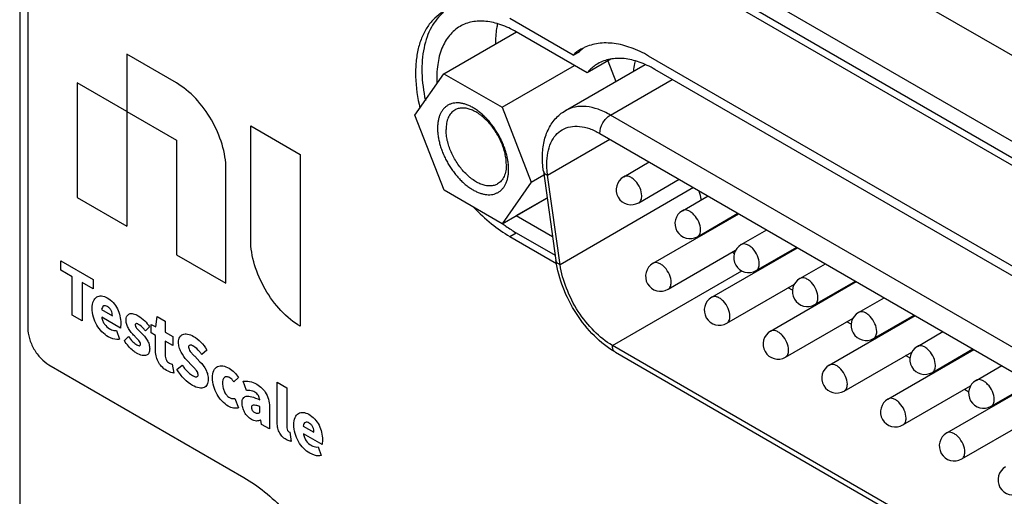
# Model space of a CAD drawing. Header units: inches. Extents: x 0 to 34, y 0 to 22.
# Tile 24 of 71: x 19.866 to 20.62, y 16.119 to 16.483. Entities that reach past the tile are written whole.
import ezdxf

# ---------------------------------------------------------------- set-up
doc = ezdxf.new("R2010")
doc.units = ezdxf.units.IN
doc.header["$LTSCALE"] = 1.87
doc.header["$MEASUREMENT"] = 0
doc.layers.get('0').update_dxf_attribs({"linetype": 'CONTINUOUS'})
doc.layers.add('02___PRT_ALL_AXES', color=7, linetype='CONTINUOUS')
doc.layers.add('_LAYER_2_', color=7, linetype='CONTINUOUS')

msp = doc.modelspace()

# ---------------------------------------------------------------- linework, layer by layer
at = {"color": 7, "linetype": 'CONTINUOUS'}
for p, q in [((27.71156, 12.36514), (19.97189, 16.83393)), ((27.65472, 12.33232), (19.91505, 16.80111)), ((19.86634, 16.77298), (19.86634, 16.06682)), ((27.42948, 12.44962), (20.14029, 16.65831)), ((27.42461, 12.44681), (20.13542, 16.65549)), ((19.87251, 16.57385), (19.87251, 16.24739)), ((20.19124, 16.44204), (20.24672, 16.47408)), ((20.23577, 16.41642), (20.29121, 16.44843)), ((20.2843, 16.41392), (20.34538, 16.44918)), ((20.31689, 16.452), (20.32302, 16.43627)), ((20.16904, 16.41029), (20.19124, 16.44204)), ((20.19124, 16.44204), (20.23577, 16.41642)), ((20.31875, 16.41051), (20.36607, 16.43783)), ((20.19137, 16.35291), (20.16904, 16.41029)), ((20.23577, 16.41642), (20.2581, 16.35903)), ((21.13754, 15.93775), (20.31875, 16.41051)), ((20.31063, 16.39644), (21.12942, 15.92368)), ((20.27065, 16.36451), (20.3183, 16.39202)), ((20.32893, 16.36326), (20.34852, 16.37457)), ((20.2581, 16.35903), (20.26782, 16.36464)), ((20.2674, 16.3676), (20.27702, 16.29904)), ((20.28027, 16.29595), (20.27065, 16.36451)), ((20.2581, 16.35903), (20.2359, 16.32728)), ((20.34041, 16.34337), (20.37148, 16.36131)), ((20.2359, 16.32728), (20.19137, 16.35291)), ((20.38248, 16.35496), (20.28027, 16.29595)), ((20.2359, 16.32728), (20.27027, 16.34713)), ((20.37391, 16.33729), (20.3935, 16.3486)), ((20.35142, 16.29702), (20.41712, 16.33496)), ((20.38539, 16.3174), (20.41646, 16.33534)), ((20.41889, 16.31131), (20.43848, 16.32262)), ((20.3629, 16.27713), (20.41468, 16.30702)), ((20.3964, 16.27105), (20.46211, 16.30898)), ((20.43038, 16.29143), (20.46145, 16.30936)), ((20.46388, 16.28534), (20.48346, 16.29665)), ((20.32026, 16.23413), (20.41934, 16.29134)), ((20.43191, 16.29155), (20.43125, 16.29193)), ((20.40789, 16.25116), (20.45966, 16.28105)), ((20.44138, 16.24508), (20.50709, 16.28301)), ((20.47536, 16.26545), (20.50643, 16.28339)), ((20.45827, 16.27633), (20.45488, 16.27829)), ((20.4769, 16.26558), (20.47624, 16.26596)), ((20.50886, 16.25937), (20.52845, 16.27068)), ((20.45287, 16.22519), (20.50464, 16.25508)), ((20.48637, 16.2191), (20.55207, 16.25704)), ((20.50325, 16.25036), (20.49986, 16.25232)), ((20.52034, 16.23948), (20.55141, 16.25742)), ((20.55384, 16.2334), (20.57343, 16.24471)), ((20.52188, 16.23961), (20.52122, 16.23999)), ((21.1198, 15.77248), (20.32026, 16.23413)), ((20.32263, 16.22887), (21.12218, 15.76723)), ((20.49785, 16.19921), (20.54962, 16.22911)), ((20.53135, 16.19313), (20.59705, 16.23107)), ((20.56533, 16.21351), (20.5964, 16.23145)), ((20.54823, 16.22439), (20.54484, 16.22635)), ((19.88875, 16.21927), (20.03799, 16.1331)), ((20.56686, 16.21363), (20.5662, 16.21401)), ((20.59883, 16.20742), (20.61841, 16.21873)), ((20.54283, 16.17324), (20.59461, 16.20313)), ((20.57633, 16.16716), (20.64204, 16.20509)), ((20.59322, 16.19842), (20.58983, 16.20037)), ((20.61031, 16.18754), (20.64138, 16.20547)), ((20.61185, 16.18766), (20.61119, 16.18804)), ((20.58782, 16.14727), (20.63959, 16.17716))]:
    msp.add_line(p, q, dxfattribs=at)
for centre, radius, start, end in [((20.33467, 16.35332), 0.01148, 120.00162, 300.00055), ((20.465, 16.36855), 0.08003, 191.56012, 196.63175), ((20.37965, 16.32734), 0.01148, 120.00162, 300.00055), ((20.48325, 16.37511), 0.09947, 210.6087, 210.98989), ((20.42464, 16.30137), 0.01148, 120.00162, 300.00055), ((20.46867, 16.36277), 0.08033, 225.4866, 226.65689), ((20.35716, 16.28708), 0.01148, 120.00162, 300.00055), ((20.46962, 16.2754), 0.01148, 120.00162, 300.00055), ((20.40214, 16.2611), 0.01148, 120.00162, 300.00055), ((20.5146, 16.24942), 0.01148, 120.00162, 300.00055), ((20.44713, 16.23513), 0.01148, 120.00162, 300.00055), ((20.55958, 16.22345), 0.01148, 120.00162, 300.00055), ((20.49211, 16.20916), 0.01148, 120.00162, 300.00055), ((20.60457, 16.19748), 0.01148, 120.00162, 300.00055), ((20.53709, 16.18319), 0.01148, 120.00162, 300.00055), ((20.58208, 16.15721), 0.01148, 120.00162, 300.00055), ((20.62706, 16.13124), 0.01148, 120.00162, 300.00055)]:
    msp.add_arc(centre, radius, start, end, dxfattribs=at)
for points, knots in [([(20.24079, 16.36899), (20.24079, 16.37005), (20.24069, 16.3722), (20.24029, 16.37548), (20.23964, 16.37885), (20.23873, 16.38227), (20.23758, 16.38571), (20.23621, 16.38914), (20.23461, 16.39253), (20.23282, 16.39585), (20.23084, 16.39905), (20.2287, 16.40212), (20.22641, 16.40503), (20.22399, 16.40773), (20.22148, 16.41022), (20.21889, 16.41246), (20.21626, 16.41444), (20.21359, 16.41613), (20.21092, 16.41753), (20.20828, 16.4186), (20.20609, 16.41924), (20.20437, 16.41957), (20.20273, 16.41979), (20.20073, 16.41985), (20.19842, 16.41959), (20.19661, 16.41908), (20.19525, 16.41851), (20.19396, 16.41783), (20.19245, 16.41677), (20.19085, 16.41518), (20.18947, 16.41331), (20.18853, 16.41154), (20.18791, 16.41), (20.18734, 16.40835), (20.1868, 16.40612), (20.18642, 16.40329), (20.18634, 16.40133), (20.18635, 16.40033)], [0, 0, 0, 0, 0.032564, 0.066603, 0.101948, 0.138434, 0.175868, 0.214024, 0.25267, 0.291561, 0.330448, 0.369082, 0.407218, 0.444623, 0.481078, 0.516382, 0.550366, 0.582888, 0.613852, 0.643207, 0.670963, 0.684268, 0.69721, 0.722079, 0.745823, 0.768762, 0.780058, 0.791302, 0.81383, 0.836788, 0.860564, 0.885476, 0.89844, 0.911769, 0.939575, 0.968993, 1, 1, 1, 1]), ([(20.31875, 16.41051), (20.31573, 16.41225), (20.30972, 16.41511), (20.30047, 16.41734), (20.2918, 16.41713), (20.28658, 16.41523), (20.2843, 16.41392)], [0, 0, 0, 0, 0.289778, 0.549072, 0.782228, 1, 1, 1, 1]), ([(20.19962, 16.41433), (20.19908, 16.41402), (20.19805, 16.4133), (20.19669, 16.41195), (20.19551, 16.41036), (20.19454, 16.40853), (20.19379, 16.40649), (20.19324, 16.40425), (20.19292, 16.40185), (20.19285, 16.40018), (20.19285, 16.39933)], [0, 0, 0, 0, 0.107963, 0.217972, 0.331886, 0.451233, 0.577146, 0.710401, 0.851406, 1, 1, 1, 1]), ([(20.23905, 16.37274), (20.23905, 16.37341), (20.239, 16.37477), (20.23874, 16.37755), (20.2381, 16.38114), (20.23687, 16.38549), (20.23519, 16.38986), (20.2331, 16.39414), (20.23065, 16.39825), (20.22788, 16.40209), (20.22486, 16.4056), (20.22215, 16.40821), (20.21991, 16.41005), (20.21823, 16.41129), (20.21653, 16.41239), (20.21431, 16.41364), (20.21156, 16.41485), (20.20827, 16.41573), (20.2056, 16.41592), (20.2036, 16.41573), (20.20219, 16.41543), (20.20085, 16.41497), (20.20002, 16.41456), (20.19962, 16.41433)], [0, 0, 0, 0, 0.030679, 0.062442, 0.128821, 0.198427, 0.270414, 0.343791, 0.417514, 0.490523, 0.561789, 0.630364, 0.663391, 0.695453, 0.726476, 0.756407, 0.812824, 0.864708, 0.912472, 0.935112, 0.957114, 0.978671, 1, 1, 1, 1]), ([(20.26667, 16.37769), (20.26667, 16.38144), (20.26729, 16.38874), (20.27049, 16.39905), (20.27608, 16.40785), (20.2814, 16.41224), (20.2843, 16.41392)], [0, 0, 0, 0, 0.266749, 0.518712, 0.76133, 1, 1, 1, 1]), ([(20.31063, 16.39644), (20.31063, 16.39922), (20.31254, 16.40472), (20.31634, 16.40911), (20.31875, 16.41051)], [0, 0, 0, 0, 0.499994, 1, 1, 1, 1]), ([(20.28193, 16.39929), (20.28382, 16.40038), (20.28817, 16.40196), (20.2954, 16.40214), (20.3031, 16.40028), (20.30811, 16.3979), (20.31063, 16.39644)], [0, 0, 0, 0, 0.217772, 0.450928, 0.710222, 1, 1, 1, 1]), ([(20.18635, 16.40033), (20.18635, 16.39927), (20.18644, 16.39712), (20.18684, 16.39384), (20.1875, 16.39048), (20.18841, 16.38706), (20.18956, 16.38361), (20.19093, 16.38018), (20.19253, 16.37679), (20.19432, 16.37348), (20.1963, 16.37027), (20.19844, 16.3672), (20.20073, 16.3643), (20.20314, 16.36159), (20.20566, 16.3591), (20.20824, 16.35686), (20.21088, 16.35488), (20.21355, 16.35319), (20.21622, 16.3518), (20.21886, 16.35072), (20.22105, 16.35009), (20.22277, 16.34975), (20.22441, 16.34954), (20.22641, 16.34947), (20.22872, 16.34973), (20.23053, 16.35024), (20.23189, 16.35082), (20.23318, 16.35149), (20.23469, 16.35255), (20.23629, 16.35414), (20.23767, 16.35602), (20.2386, 16.35778), (20.23923, 16.35932), (20.2398, 16.36098), (20.24034, 16.3632), (20.24072, 16.36603), (20.24079, 16.36799), (20.24079, 16.36899)], [0, 0, 0, 0, 0.032564, 0.066603, 0.101948, 0.138434, 0.175868, 0.214024, 0.25267, 0.291561, 0.330448, 0.369082, 0.407218, 0.444623, 0.481078, 0.516382, 0.550366, 0.582888, 0.613852, 0.643207, 0.670963, 0.684268, 0.69721, 0.722079, 0.745823, 0.768762, 0.780058, 0.791302, 0.81383, 0.836788, 0.860564, 0.885476, 0.89844, 0.911769, 0.939575, 0.968993, 1, 1, 1, 1]), ([(20.23228, 16.35775), (20.23188, 16.35752), (20.23105, 16.3571), (20.22971, 16.35664), (20.2283, 16.35634), (20.2263, 16.35615), (20.22363, 16.35634), (20.22034, 16.35722), (20.21759, 16.35843), (20.21537, 16.35969), (20.21367, 16.36079), (20.21199, 16.36202), (20.20975, 16.36387), (20.20704, 16.36647), (20.20402, 16.36998), (20.20125, 16.37383), (20.1988, 16.37794), (20.19671, 16.38222), (20.19503, 16.38658), (20.1938, 16.39093), (20.19316, 16.39452), (20.1929, 16.39731), (20.19285, 16.39866), (20.19285, 16.39933)], [0, 0, 0, 0, 0.021329, 0.042886, 0.064888, 0.087528, 0.135292, 0.187176, 0.243593, 0.273524, 0.304547, 0.336609, 0.369636, 0.438211, 0.509477, 0.582486, 0.656209, 0.729586, 0.801573, 0.871179, 0.937558, 0.969321, 1, 1, 1, 1]), ([(20.27004, 16.37301), (20.27004, 16.37591), (20.27048, 16.38145), (20.27272, 16.38905), (20.27649, 16.39521), (20.28003, 16.39819), (20.28193, 16.39929)], [0, 0, 0, 0, 0.289772, 0.549064, 0.782223, 1, 1, 1, 1]), ([(20.23905, 16.37274), (20.23905, 16.37189), (20.23898, 16.37023), (20.23866, 16.36782), (20.23812, 16.36558), (20.23736, 16.36354), (20.23639, 16.36171), (20.23522, 16.36012), (20.23385, 16.35878), (20.23282, 16.35806), (20.23228, 16.35775)], [0, 0, 0, 0, 0.148594, 0.289599, 0.422854, 0.548767, 0.668114, 0.782028, 0.892037, 1, 1, 1, 1]), ([(20.2674, 16.3676), (20.26728, 16.36845), (20.26687, 16.3718), (20.26667, 16.37518), (20.26667, 16.37769)], [0, 0, 0, 0, 0.255013, 1, 1, 1, 1]), ([(20.27065, 16.36451), (20.27055, 16.36523), (20.2702, 16.36805), (20.27004, 16.3709), (20.27004, 16.37301)], [0, 0, 0, 0, 0.257392, 1, 1, 1, 1]), ([(20.2674, 16.3676), (20.26749, 16.36694), (20.2684, 16.36552), (20.26983, 16.36482), (20.27065, 16.36451)], [0, 0, 0, 0, 0.431898, 1, 1, 1, 1]), ([(20.34279, 16.34863), (20.34279, 16.35068), (20.34166, 16.35493), (20.33874, 16.35944), (20.33563, 16.3622), (20.33326, 16.3635), (20.33094, 16.36396), (20.3295, 16.36359), (20.32893, 16.36326)], [0, 0, 0, 0, 0.269884, 0.561311, 0.695453, 0.813138, 0.912854, 1, 1, 1, 1]), ([(20.34041, 16.34337), (20.34119, 16.34382), (20.34252, 16.34549), (20.34279, 16.34753), (20.34279, 16.34863)], [0, 0, 0, 0, 0.449173, 1, 1, 1, 1]), ([(20.38777, 16.32265), (20.38777, 16.32471), (20.38664, 16.32896), (20.38372, 16.33347), (20.38061, 16.33623), (20.37824, 16.33752), (20.37592, 16.33799), (20.37448, 16.33762), (20.37391, 16.33729)], [0, 0, 0, 0, 0.269884, 0.561311, 0.695453, 0.813138, 0.912854, 1, 1, 1, 1]), ([(20.38539, 16.3174), (20.38617, 16.31785), (20.38751, 16.31952), (20.38777, 16.32156), (20.38777, 16.32265)], [0, 0, 0, 0, 0.449173, 1, 1, 1, 1]), ([(20.43275, 16.29668), (20.43275, 16.29873), (20.43163, 16.30299), (20.42871, 16.3075), (20.4256, 16.31026), (20.42323, 16.31155), (20.42091, 16.31202), (20.41947, 16.31164), (20.41889, 16.31131)], [0, 0, 0, 0, 0.269884, 0.561311, 0.695453, 0.813138, 0.912854, 1, 1, 1, 1]), ([(20.32263, 16.22887), (20.31674, 16.23227), (20.30556, 16.24123), (20.29202, 16.25822), (20.28193, 16.27781), (20.27801, 16.292), (20.27702, 16.29904)], [0, 0, 0, 0, 0.237028, 0.492514, 0.752235, 1, 1, 1, 1]), ([(20.28027, 16.29595), (20.27945, 16.29626), (20.27802, 16.29696), (20.27712, 16.29838), (20.27702, 16.29904)], [0, 0, 0, 0, 0.568102, 1, 1, 1, 1]), ([(20.36528, 16.28239), (20.36528, 16.28444), (20.36415, 16.28869), (20.36123, 16.29321), (20.35812, 16.29596), (20.35575, 16.29726), (20.35343, 16.29772), (20.35199, 16.29735), (20.35142, 16.29702)], [0, 0, 0, 0, 0.269884, 0.561311, 0.695453, 0.813138, 0.912854, 1, 1, 1, 1]), ([(20.43038, 16.29143), (20.43115, 16.29187), (20.43249, 16.29355), (20.43275, 16.29559), (20.43275, 16.29668)], [0, 0, 0, 0, 0.449173, 1, 1, 1, 1]), ([(20.32026, 16.23413), (20.31517, 16.23707), (20.30543, 16.24495), (20.29355, 16.25993), (20.28463, 16.27725), (20.28114, 16.28977), (20.28027, 16.29595)], [0, 0, 0, 0, 0.232716, 0.49012, 0.7528, 1, 1, 1, 1]), ([(20.3629, 16.27713), (20.36368, 16.27758), (20.36501, 16.27925), (20.36528, 16.28129), (20.36528, 16.28239)], [0, 0, 0, 0, 0.449173, 1, 1, 1, 1]), ([(20.47774, 16.27071), (20.47774, 16.27276), (20.47661, 16.27701), (20.47369, 16.28153), (20.47058, 16.28428), (20.46821, 16.28558), (20.46589, 16.28604), (20.46445, 16.28567), (20.46388, 16.28534)], [0, 0, 0, 0, 0.269884, 0.561311, 0.695453, 0.813138, 0.912854, 1, 1, 1, 1]), ([(20.41026, 16.25642), (20.41026, 16.25847), (20.40914, 16.26272), (20.40622, 16.26723), (20.40311, 16.26999), (20.40074, 16.27128), (20.39842, 16.27175), (20.39698, 16.27138), (20.3964, 16.27105)], [0, 0, 0, 0, 0.269884, 0.561311, 0.695453, 0.813138, 0.912854, 1, 1, 1, 1]), ([(20.47536, 16.26545), (20.47613, 16.2659), (20.47747, 16.26758), (20.47774, 16.26961), (20.47774, 16.27071)], [0, 0, 0, 0, 0.449173, 1, 1, 1, 1]), ([(20.52272, 16.24474), (20.52272, 16.24679), (20.52159, 16.25104), (20.51867, 16.25555), (20.51556, 16.25831), (20.51319, 16.25961), (20.51087, 16.26007), (20.50943, 16.2597), (20.50886, 16.25937)], [0, 0, 0, 0, 0.269884, 0.561311, 0.695453, 0.813138, 0.912854, 1, 1, 1, 1]), ([(20.40789, 16.25116), (20.40866, 16.25161), (20.41, 16.25328), (20.41026, 16.25532), (20.41026, 16.25642)], [0, 0, 0, 0, 0.449173, 1, 1, 1, 1]), ([(19.87251, 16.24739), (19.87251, 16.24473), (19.87351, 16.23912), (19.87699, 16.23123), (19.88208, 16.22427), (19.88644, 16.2206), (19.88875, 16.21927)], [0, 0, 0, 0, 0.237214, 0.499994, 0.762778, 1, 1, 1, 1]), ([(20.45525, 16.23044), (20.45525, 16.23249), (20.45412, 16.23675), (20.4512, 16.24126), (20.44809, 16.24402), (20.44572, 16.24531), (20.4434, 16.24578), (20.44196, 16.24541), (20.44138, 16.24508)], [0, 0, 0, 0, 0.269884, 0.561311, 0.695453, 0.813138, 0.912854, 1, 1, 1, 1]), ([(20.52034, 16.23948), (20.52112, 16.23993), (20.52245, 16.2416), (20.52272, 16.24364), (20.52272, 16.24474)], [0, 0, 0, 0, 0.449173, 1, 1, 1, 1]), ([(20.32263, 16.22887), (20.32186, 16.22932), (20.32052, 16.23099), (20.32026, 16.23303), (20.32026, 16.23413)], [0, 0, 0, 0, 0.449175, 1, 1, 1, 1]), ([(20.45287, 16.22519), (20.45364, 16.22563), (20.45498, 16.22731), (20.45525, 16.22935), (20.45525, 16.23044)], [0, 0, 0, 0, 0.449173, 1, 1, 1, 1]), ([(20.5677, 16.21876), (20.5677, 16.22082), (20.56658, 16.22507), (20.56366, 16.22958), (20.56055, 16.23234), (20.55818, 16.23363), (20.55586, 16.2341), (20.55442, 16.23373), (20.55384, 16.2334)], [0, 0, 0, 0, 0.269884, 0.561311, 0.695453, 0.813138, 0.912854, 1, 1, 1, 1]), ([(20.50023, 16.20447), (20.50023, 16.20652), (20.4991, 16.21077), (20.49618, 16.21529), (20.49307, 16.21805), (20.4907, 16.21934), (20.48838, 16.2198), (20.48694, 16.21943), (20.48637, 16.2191)], [0, 0, 0, 0, 0.269884, 0.561311, 0.695453, 0.813138, 0.912854, 1, 1, 1, 1]), ([(20.56533, 16.21351), (20.5661, 16.21395), (20.56744, 16.21563), (20.5677, 16.21767), (20.5677, 16.21876)], [0, 0, 0, 0, 0.449173, 1, 1, 1, 1]), ([(20.61269, 16.19279), (20.61269, 16.19484), (20.61156, 16.19909), (20.60864, 16.20361), (20.60553, 16.20637), (20.60316, 16.20766), (20.60084, 16.20813), (20.5994, 16.20775), (20.59883, 16.20742)], [0, 0, 0, 0, 0.269884, 0.561311, 0.695453, 0.813138, 0.912854, 1, 1, 1, 1]), ([(20.49785, 16.19921), (20.49863, 16.19966), (20.49996, 16.20134), (20.50023, 16.20337), (20.50023, 16.20447)], [0, 0, 0, 0, 0.449173, 1, 1, 1, 1]), ([(20.54521, 16.1785), (20.54521, 16.18055), (20.54408, 16.1848), (20.54116, 16.18931), (20.53806, 16.19207), (20.53569, 16.19337), (20.53337, 16.19383), (20.53192, 16.19346), (20.53135, 16.19313)], [0, 0, 0, 0, 0.269884, 0.561311, 0.695453, 0.813138, 0.912854, 1, 1, 1, 1]), ([(20.61031, 16.18754), (20.61108, 16.18798), (20.61242, 16.18966), (20.61269, 16.19169), (20.61269, 16.19279)], [0, 0, 0, 0, 0.449173, 1, 1, 1, 1]), ([(20.54283, 16.17324), (20.54361, 16.17369), (20.54495, 16.17536), (20.54521, 16.1774), (20.54521, 16.1785)], [0, 0, 0, 0, 0.449173, 1, 1, 1, 1]), ([(20.5902, 16.15253), (20.5902, 16.15458), (20.58907, 16.15883), (20.58615, 16.16334), (20.58304, 16.1661), (20.58067, 16.16739), (20.57835, 16.16786), (20.57691, 16.16749), (20.57633, 16.16716)], [0, 0, 0, 0, 0.269884, 0.561311, 0.695453, 0.813138, 0.912854, 1, 1, 1, 1]), ([(20.58782, 16.14727), (20.58859, 16.14772), (20.58993, 16.14939), (20.5902, 16.15143), (20.5902, 16.15253)], [0, 0, 0, 0, 0.449173, 1, 1, 1, 1]), ([(20.03799, 16.1331), (20.04354, 16.12989), (20.05452, 16.12219), (20.06963, 16.10806), (20.08355, 16.09135), (20.09576, 16.0727), (20.10581, 16.05279), (20.11332, 16.03238), (20.11801, 16.01224), (20.11918, 15.99888), (20.11918, 15.99246)], [0, 0, 0, 0, 0.114156, 0.23733, 0.366981, 0.500006, 0.63303, 0.762679, 0.885849, 1, 1, 1, 1])]:
    msp.add_open_spline(points, degree=3, knots=knots, dxfattribs=at)
at = {"layer": '02___PRT_ALL_AXES', "color": 7, "linetype": 'CONTINUOUS'}
for p, q in [((20.2902, 16.45644), (20.24179, 16.48439)), ((20.30095, 16.4428), (20.24669, 16.47413)), ((20.2902, 16.45644), (20.29507, 16.45925)), ((21.16678, 15.98293), (20.348, 16.45569)), ((20.31911, 16.45328), (20.30095, 16.4428)), ((21.17168, 15.97268), (20.3529, 16.44544)), ((20.24669, 16.3335), (20.27028, 16.34712)), ((20.23604, 16.32736), (20.23606, 16.32734)), ((20.23604, 16.32736), (20.23606, 16.32734)), ((20.24669, 16.3335), (20.27444, 16.31748)), ((20.24179, 16.3175), (20.24666, 16.32032)), ((20.24666, 16.32032), (20.27645, 16.30312)), ((20.24179, 16.3175), (20.27751, 16.29688))]:
    msp.add_line(p, q, dxfattribs=at)
for centre, radius, start, end in [((20.31351, 16.43085), 0.03461, 115.34278, 119.99818), ((20.31864, 16.43329), 0.03506, 124.68099, 129.17113), ((20.31365, 16.43063), 0.03487, 120.01621, 132.26072), ((20.31908, 16.43275), 0.03576, 129.16996, 132.1877)]:
    msp.add_arc(centre, radius, start, end, dxfattribs=at)
for points, knots in [([(20.19069, 16.48945), (20.18836, 16.4881), (20.18393, 16.48479), (20.17848, 16.47827), (20.17425, 16.47033), (20.1713, 16.46115), (20.16966, 16.45089), (20.16924, 16.43554), (20.17098, 16.42369), (20.17284, 16.41576)], [0, 0, 0, 0, 0.099802, 0.203153, 0.313018, 0.431445, 0.559511, 0.697434, 1, 1, 1, 1]), ([(20.19097, 16.48908), (20.1891, 16.48755), (20.18559, 16.48401), (20.18134, 16.47763), (20.17805, 16.4702), (20.1749, 16.45867), (20.17378, 16.44217), (20.17554, 16.42872), (20.17701, 16.42173)], [0, 0, 0, 0, 0.10064, 0.205962, 0.3179, 0.437729, 0.702587, 1, 1, 1, 1]), ([(20.20363, 16.4784), (20.20056, 16.47663), (20.19485, 16.47168), (20.18904, 16.46135), (20.18592, 16.44864), (20.18566, 16.43944), (20.18591, 16.4346)], [0, 0, 0, 0, 0.214428, 0.446254, 0.706829, 1, 1, 1, 1]), ([(20.24669, 16.47413), (20.24291, 16.47631), (20.23539, 16.47989), (20.22384, 16.48268), (20.213, 16.48241), (20.20647, 16.48004), (20.20363, 16.4784)], [0, 0, 0, 0, 0.289807, 0.549056, 0.782233, 1, 1, 1, 1]), ([(20.23236, 16.48044), (20.23207, 16.47924), (20.23103, 16.47412), (20.23065, 16.46889), (20.23065, 16.46492)], [0, 0, 0, 0, 0.237991, 1, 1, 1, 1]), ([(20.348, 16.45569), (20.34371, 16.45817), (20.33517, 16.46227), (20.32208, 16.46571), (20.31155, 16.46587), (20.3039, 16.46426), (20.30037, 16.46292), (20.29869, 16.46213)], [0, 0, 0, 0, 0.28795, 0.547344, 0.781633, 0.892144, 1, 1, 1, 1]), ([(20.30915, 16.44977), (20.30838, 16.44933), (20.30534, 16.44739), (20.30268, 16.44489), (20.30095, 16.4428)], [0, 0, 0, 0, 0.247121, 1, 1, 1, 1]), ([(20.3529, 16.44544), (20.34906, 16.44765), (20.34142, 16.45129), (20.32968, 16.45412), (20.31866, 16.45385), (20.31203, 16.45144), (20.30915, 16.44977)], [0, 0, 0, 0, 0.289805, 0.549056, 0.782233, 1, 1, 1, 1]), ([(20.33775, 16.45196), (20.33759, 16.45132), (20.33698, 16.4487), (20.33656, 16.44603), (20.33633, 16.44401)], [0, 0, 0, 0, 0.24343, 1, 1, 1, 1]), ([(20.21417, 16.33978), (20.21841, 16.33531), (20.2271, 16.32719), (20.23685, 16.32035), (20.24179, 16.3175)], [0, 0, 0, 0, 0.518977, 1, 1, 1, 1]), ([(20.23606, 16.32734), (20.23693, 16.32669), (20.24036, 16.32419), (20.24393, 16.32189), (20.24666, 16.32032)], [0, 0, 0, 0, 0.256353, 1, 1, 1, 1])]:
    msp.add_open_spline(points, degree=3, knots=knots, dxfattribs=at)
at = {"layer": '_LAYER_2_', "color": 40, "linetype": 'CONTINUOUS'}
for p, q in [((19.9484, 16.45698), (19.9484, 16.32552)), ((19.98636, 16.43507), (19.9484, 16.45698)), ((19.91046, 16.43508), (19.91046, 16.34743)), ((19.9484, 16.41317), (19.91046, 16.43508)), ((19.9484, 16.41315), (19.98636, 16.39124)), ((20.04328, 16.31456), (20.04328, 16.4022)), ((20.04328, 16.4022), (20.08123, 16.38029)), ((19.98636, 16.39125), (19.98636, 16.30361)), ((20.08123, 16.38029), (20.08123, 16.24883)), ((20.0243, 16.2817), (20.0243, 16.36934)), ((19.91046, 16.34743), (19.9484, 16.32552)), ((19.98636, 16.30361), (20.0243, 16.2817)), ((19.89793, 16.2917), (19.89793, 16.29901)), ((19.89793, 16.29901), (19.92271, 16.2847)), ((19.90655, 16.28673), (19.89793, 16.2917)), ((19.90655, 16.25743), (19.90655, 16.28673)), ((19.9141, 16.28237), (19.9141, 16.25307)), ((19.92271, 16.27739), (19.9141, 16.28237)), ((19.92271, 16.2847), (19.92271, 16.27739)), ((19.9291, 16.26162), (19.93732, 16.25686)), ((19.9141, 16.25307), (19.90655, 16.25743)), ((19.94346, 16.24748), (19.92919, 16.25571)), ((19.94375, 16.25113), (19.94346, 16.24748)), ((19.97073, 16.24832), (19.97161, 16.25636)), ((19.97161, 16.25636), (19.97784, 16.25276)), ((19.97784, 16.25276), (19.97784, 16.24422)), ((19.94044, 16.24557), (19.94287, 16.23893)), ((19.96586, 16.24826), (19.96265, 16.24523)), ((19.96703, 16.24366), (19.96703, 16.25017)), ((19.96703, 16.25017), (19.97073, 16.24832)), ((19.97029, 16.24177), (19.96703, 16.24366)), ((19.97784, 16.24422), (19.98353, 16.24093)), ((19.94648, 16.23792), (19.94965, 16.24098)), ((19.97029, 16.23098), (19.97029, 16.24177)), ((19.97784, 16.23741), (19.97784, 16.22673)), ((19.98353, 16.23413), (19.97784, 16.23741)), ((19.98353, 16.24093), (19.98353, 16.23413)), ((20.00978, 16.23054), (20.00584, 16.22714)), ((19.99849, 16.21852), (19.99445, 16.22288)), ((20.00048, 16.2258), (20.00443, 16.22167)), ((19.98314, 16.21973), (19.98431, 16.21298)), ((19.9868, 16.21577), (19.99079, 16.21914)), ((20.03379, 16.20961), (20.03028, 16.20629)), ((20.04012, 16.19965), (20.03749, 16.20679)), ((20.06354, 16.17583), (20.06354, 16.20609)), ((20.06354, 16.20609), (20.07104, 16.20176)), ((20.07104, 16.20176), (20.07104, 16.17117)), ((20.03111, 16.19361), (20.03403, 16.18647)), ((20.05015, 16.18279), (20.05015, 16.18723)), ((20.05765, 16.18605), (20.05765, 16.17019)), ((20.05098, 16.17685), (20.05078, 16.17696)), ((20.05151, 16.17373), (20.05098, 16.17685)), ((20.05765, 16.17019), (20.05151, 16.17373)), ((20.07241, 16.16802), (20.07328, 16.16763)), ((20.08351, 16.17246), (20.09174, 16.16771)), ((20.07328, 16.16763), (20.07416, 16.16071)), ((20.09787, 16.15832), (20.0836, 16.16656)), ((20.09816, 16.16198), (20.09787, 16.15832)), ((20.09485, 16.15641), (20.09729, 16.14978))]:
    msp.add_line(p, q, dxfattribs=at)
for points, knots in [([(20.0243, 16.36933), (20.0243, 16.37513), (20.02231, 16.38782), (20.01385, 16.40712), (20.00137, 16.4241), (19.99138, 16.43217), (19.98636, 16.43507)], [0, 0, 0, 0, 0.254437, 0.500041, 0.745624, 1, 1, 1, 1]), ([(20.08123, 16.24883), (20.07621, 16.25173), (20.06621, 16.2598), (20.05373, 16.27678), (20.04528, 16.29607), (20.04328, 16.30876), (20.04328, 16.31456)], [0, 0, 0, 0, 0.254381, 0.499971, 0.745576, 1, 1, 1, 1]), ([(19.92189, 16.26257), (19.92189, 16.26464), (19.92246, 16.26827), (19.92514, 16.27156), (19.92894, 16.2724), (19.93189, 16.27142), (19.93333, 16.27058)], [0, 0, 0, 0, 0.284683, 0.535902, 0.771103, 1, 1, 1, 1]), ([(19.93333, 16.27058), (19.93489, 16.26969), (19.93788, 16.26741), (19.94145, 16.26223), (19.9434, 16.25654), (19.94375, 16.25292), (19.94375, 16.25113)], [0, 0, 0, 0, 0.266101, 0.498404, 0.735933, 1, 1, 1, 1]), ([(19.93416, 16.24082), (19.93252, 16.24176), (19.92931, 16.24421), (19.92515, 16.24961), (19.92241, 16.25616), (19.92189, 16.26047), (19.92189, 16.26257)], [0, 0, 0, 0, 0.248442, 0.481952, 0.722871, 1, 1, 1, 1]), ([(19.93353, 16.2639), (19.93252, 16.26448), (19.93021, 16.2649), (19.9293, 16.26284), (19.9291, 16.26162)], [0, 0, 0, 0, 0.460699, 1, 1, 1, 1]), ([(19.93732, 16.25686), (19.93732, 16.25806), (19.93701, 16.2602), (19.93523, 16.26274), (19.93412, 16.26356), (19.93353, 16.2639)], [0, 0, 0, 0, 0.490023, 0.721244, 1, 1, 1, 1]), ([(19.94784, 16.25338), (19.94784, 16.25461), (19.94826, 16.25683), (19.95032, 16.25863), (19.95347, 16.25862), (19.9559, 16.25756), (19.95719, 16.25681)], [0, 0, 0, 0, 0.237103, 0.464514, 0.711878, 1, 1, 1, 1]), ([(19.92919, 16.25571), (19.92935, 16.25478), (19.92982, 16.25293), (19.93172, 16.2494), (19.93388, 16.24762), (19.93523, 16.24683)], [0, 0, 0, 0, 0.271777, 0.508994, 1, 1, 1, 1]), ([(19.95422, 16.24138), (19.95338, 16.24222), (19.95177, 16.24398), (19.94967, 16.24695), (19.94817, 16.25024), (19.94784, 16.25239), (19.94784, 16.25338)], [0, 0, 0, 0, 0.263322, 0.51151, 0.748705, 1, 1, 1, 1]), ([(19.95744, 16.25026), (19.95705, 16.25048), (19.95637, 16.25081), (19.9555, 16.25093), (19.95495, 16.25054), (19.95486, 16.25001), (19.95486, 16.24973)], [0, 0, 0, 0, 0.328643, 0.579767, 0.788158, 1, 1, 1, 1]), ([(19.95719, 16.25681), (19.95884, 16.25585), (19.96198, 16.2534), (19.96474, 16.24999), (19.96586, 16.24826)], [0, 0, 0, 0, 0.531365, 1, 1, 1, 1]), ([(19.93523, 16.24683), (19.93567, 16.24658), (19.93749, 16.24569), (19.93924, 16.24547), (19.94044, 16.24557)], [0, 0, 0, 0, 0.241146, 1, 1, 1, 1]), ([(19.95486, 16.24973), (19.95486, 16.24939), (19.95507, 16.2485), (19.95604, 16.24714), (19.95747, 16.24563), (19.95862, 16.24454), (19.95929, 16.24391)], [0, 0, 0, 0, 0.158577, 0.348732, 0.621855, 1, 1, 1, 1]), ([(19.96265, 16.24523), (19.96223, 16.24582), (19.96065, 16.24785), (19.95877, 16.24949), (19.95744, 16.25026)], [0, 0, 0, 0, 0.279011, 1, 1, 1, 1]), ([(19.95929, 16.24391), (19.96018, 16.24306), (19.96187, 16.24131), (19.96406, 16.23828), (19.9656, 16.23486), (19.96591, 16.23264), (19.96591, 16.2316)], [0, 0, 0, 0, 0.264447, 0.509399, 0.74456, 1, 1, 1, 1]), ([(19.94287, 16.23893), (19.94224, 16.23878), (19.93957, 16.23854), (19.93645, 16.2395), (19.93416, 16.24082)], [0, 0, 0, 0, 0.254843, 1, 1, 1, 1]), ([(19.95583, 16.22831), (19.955, 16.22878), (19.95163, 16.23112), (19.94831, 16.2348), (19.94648, 16.23792)], [0, 0, 0, 0, 0.244588, 1, 1, 1, 1]), ([(19.94965, 16.24098), (19.95063, 16.23952), (19.95265, 16.237), (19.95495, 16.23522), (19.95597, 16.23463)], [0, 0, 0, 0, 0.55001, 1, 1, 1, 1]), ([(19.95885, 16.23516), (19.95885, 16.23556), (19.95852, 16.23662), (19.95741, 16.23809), (19.95594, 16.23966), (19.95483, 16.24077), (19.95422, 16.24138)], [0, 0, 0, 0, 0.176092, 0.389873, 0.667209, 1, 1, 1, 1]), ([(19.98802, 16.23659), (19.98802, 16.23807), (19.98861, 16.24074), (19.99115, 16.24294), (19.99496, 16.24315), (19.99795, 16.24193), (19.99951, 16.24103)], [0, 0, 0, 0, 0.231458, 0.464741, 0.716777, 1, 1, 1, 1]), ([(19.99445, 16.22288), (19.99275, 16.22462), (19.9903, 16.22787), (19.98834, 16.23286), (19.98802, 16.23538), (19.98802, 16.23659)], [0, 0, 0, 0, 0.476595, 0.724873, 1, 1, 1, 1]), ([(19.99951, 16.24103), (20.00139, 16.23995), (20.00515, 16.23698), (20.00842, 16.23279), (20.00978, 16.23054)], [0, 0, 0, 0, 0.503039, 1, 1, 1, 1]), ([(19.96591, 16.2316), (19.96591, 16.23038), (19.96549, 16.22813), (19.96338, 16.22624), (19.95997, 16.22626), (19.95729, 16.22746), (19.95583, 16.22831)], [0, 0, 0, 0, 0.22178, 0.442755, 0.692756, 1, 1, 1, 1]), ([(19.95597, 16.23463), (19.95641, 16.23438), (19.95718, 16.234), (19.95817, 16.23384), (19.95876, 16.23427), (19.95885, 16.23485), (19.95885, 16.23516)], [0, 0, 0, 0, 0.340156, 0.590197, 0.792619, 1, 1, 1, 1]), ([(19.97881, 16.21504), (19.9775, 16.21579), (19.97503, 16.21759), (19.97204, 16.22181), (19.97052, 16.2265), (19.97029, 16.22947), (19.97029, 16.23098)], [0, 0, 0, 0, 0.271313, 0.497429, 0.72965, 1, 1, 1, 1]), ([(19.99951, 16.2335), (19.99898, 16.23381), (19.998, 16.23427), (19.99672, 16.23447), (19.99584, 16.23397), (19.99566, 16.23318), (19.99566, 16.23274)], [0, 0, 0, 0, 0.3093, 0.563267, 0.780164, 1, 1, 1, 1]), ([(19.99566, 16.23274), (19.99566, 16.23227), (19.99593, 16.23109), (19.9971, 16.22938), (19.99865, 16.22767), (19.99983, 16.22647), (20.00048, 16.2258)], [0, 0, 0, 0, 0.194597, 0.404171, 0.671153, 1, 1, 1, 1]), ([(20.00584, 16.22714), (20.00532, 16.22786), (20.00341, 16.23036), (20.00114, 16.23256), (19.99951, 16.2335)], [0, 0, 0, 0, 0.279143, 1, 1, 1, 1]), ([(19.97784, 16.22673), (19.97784, 16.22557), (19.97808, 16.22359), (19.97966, 16.22146), (19.98049, 16.22087), (19.9809, 16.22063)], [0, 0, 0, 0, 0.554922, 0.769354, 1, 1, 1, 1]), ([(19.9809, 16.22063), (19.9811, 16.22052), (19.98186, 16.22011), (19.98262, 16.2198), (19.98314, 16.21973)], [0, 0, 0, 0, 0.260084, 1, 1, 1, 1]), ([(20.00443, 16.22167), (20.00617, 16.21986), (20.00872, 16.21661), (20.01048, 16.21161), (20.01071, 16.20925), (20.01071, 16.20809)], [0, 0, 0, 0, 0.496572, 0.733446, 1, 1, 1, 1]), ([(19.98431, 16.21298), (19.98397, 16.21303), (19.9822, 16.21336), (19.98031, 16.21417), (19.97881, 16.21504)], [0, 0, 0, 0, 0.199396, 1, 1, 1, 1]), ([(19.99863, 16.20359), (19.99651, 16.20482), (19.99215, 16.20819), (19.98838, 16.21311), (19.9868, 16.21577)], [0, 0, 0, 0, 0.493067, 1, 1, 1, 1]), ([(19.99079, 16.21914), (19.99135, 16.21825), (19.99371, 16.21497), (19.99664, 16.21227), (19.99878, 16.21104)], [0, 0, 0, 0, 0.258299, 1, 1, 1, 1]), ([(20.00297, 16.21183), (20.00297, 16.2123), (20.00276, 16.2134), (20.0017, 16.21507), (20.00023, 16.21671), (19.99911, 16.21786), (19.99849, 16.21852)], [0, 0, 0, 0, 0.20061, 0.405645, 0.667304, 1, 1, 1, 1]), ([(20.01402, 16.20938), (20.01402, 16.21148), (20.01462, 16.21518), (20.01759, 16.21837), (20.02185, 16.21885), (20.0251, 16.2176), (20.02673, 16.21666)], [0, 0, 0, 0, 0.273827, 0.517171, 0.754875, 1, 1, 1, 1]), ([(20.02673, 16.21666), (20.02807, 16.21588), (20.03066, 16.21391), (20.03288, 16.21104), (20.03379, 16.20961)], [0, 0, 0, 0, 0.527198, 1, 1, 1, 1]), ([(20.01071, 16.20809), (20.01071, 16.2066), (20.01015, 16.20386), (20.00762, 16.20147), (20.00358, 16.20124), (20.00036, 16.2026), (19.99863, 16.20359)], [0, 0, 0, 0, 0.223157, 0.450476, 0.702081, 1, 1, 1, 1]), ([(19.99878, 16.21104), (19.9994, 16.21068), (20.00051, 16.21014), (20.00193, 16.20992), (20.00282, 16.21053), (20.00297, 16.21137), (20.00297, 16.21183)], [0, 0, 0, 0, 0.332904, 0.584415, 0.790616, 1, 1, 1, 1]), ([(20.02605, 16.18776), (20.02444, 16.18869), (20.02126, 16.19112), (20.01718, 16.1965), (20.01452, 16.20301), (20.01402, 16.20728), (20.01402, 16.20938)], [0, 0, 0, 0, 0.246938, 0.47963, 0.721321, 1, 1, 1, 1]), ([(20.02717, 16.20944), (20.02639, 16.20988), (20.02486, 16.21044), (20.02228, 16.20957), (20.02171, 16.20687), (20.02171, 16.20494)], [0, 0, 0, 0, 0.243362, 0.472088, 1, 1, 1, 1]), ([(20.03028, 16.20629), (20.0298, 16.20698), (20.02883, 16.20824), (20.02769, 16.20914), (20.02717, 16.20944)], [0, 0, 0, 0, 0.536698, 1, 1, 1, 1]), ([(20.03749, 16.20679), (20.03905, 16.207), (20.04238, 16.20693), (20.04607, 16.20549), (20.04791, 16.20443)], [0, 0, 0, 0, 0.49874, 1, 1, 1, 1]), ([(20.02171, 16.20494), (20.02171, 16.20387), (20.02193, 16.20176), (20.02303, 16.19857), (20.02478, 16.19589), (20.02622, 16.19469), (20.02692, 16.19429)], [0, 0, 0, 0, 0.295529, 0.547166, 0.773614, 1, 1, 1, 1]), ([(20.04645, 16.19836), (20.04596, 16.19865), (20.04372, 16.1997), (20.04164, 16.19976), (20.04012, 16.19965)], [0, 0, 0, 0, 0.219947, 1, 1, 1, 1]), ([(20.05015, 16.19257), (20.05007, 16.19359), (20.04944, 16.19621), (20.04739, 16.19782), (20.04645, 16.19836)], [0, 0, 0, 0, 0.471939, 1, 1, 1, 1]), ([(20.04791, 16.20443), (20.04931, 16.20362), (20.05198, 16.20173), (20.05686, 16.19531), (20.05765, 16.18941), (20.05765, 16.18605)], [0, 0, 0, 0, 0.253017, 0.473497, 1, 1, 1, 1]), ([(20.02692, 16.19429), (20.02768, 16.19385), (20.0292, 16.19329), (20.03052, 16.19343), (20.03111, 16.19361)], [0, 0, 0, 0, 0.504404, 1, 1, 1, 1]), ([(20.03666, 16.19012), (20.03666, 16.19147), (20.03711, 16.19401), (20.03998, 16.19564), (20.04452, 16.19495), (20.04808, 16.19352), (20.05015, 16.19257)], [0, 0, 0, 0, 0.196088, 0.393982, 0.650175, 1, 1, 1, 1]), ([(20.03403, 16.18647), (20.03293, 16.18594), (20.03032, 16.18577), (20.02742, 16.18697), (20.02605, 16.18776)], [0, 0, 0, 0, 0.521189, 1, 1, 1, 1]), ([(20.04387, 16.17747), (20.04285, 16.17806), (20.04088, 16.1796), (20.03846, 16.18293), (20.03698, 16.18663), (20.03666, 16.18901), (20.03666, 16.19012)], [0, 0, 0, 0, 0.266288, 0.507638, 0.747191, 1, 1, 1, 1]), ([(20.05015, 16.18723), (20.04913, 16.18766), (20.04743, 16.18829), (20.04534, 16.18861), (20.04409, 16.18806), (20.04387, 16.18711), (20.04387, 16.18663)], [0, 0, 0, 0, 0.39054, 0.657647, 0.842461, 1, 1, 1, 1]), ([(20.04387, 16.18663), (20.04387, 16.18627), (20.04395, 16.18553), (20.04474, 16.18388), (20.04579, 16.18311), (20.04645, 16.18273)], [0, 0, 0, 0, 0.250754, 0.470542, 1, 1, 1, 1]), ([(20.0763, 16.17342), (20.0763, 16.17549), (20.07687, 16.17911), (20.07956, 16.18241), (20.08335, 16.18325), (20.0863, 16.18226), (20.08774, 16.18143)], [0, 0, 0, 0, 0.284683, 0.535902, 0.771103, 1, 1, 1, 1]), ([(20.05078, 16.17696), (20.04983, 16.17652), (20.04774, 16.17593), (20.04514, 16.17674), (20.04387, 16.17747)], [0, 0, 0, 0, 0.502353, 1, 1, 1, 1]), ([(20.04645, 16.18273), (20.04713, 16.18234), (20.04857, 16.18195), (20.04963, 16.18249), (20.05015, 16.18279)], [0, 0, 0, 0, 0.480126, 1, 1, 1, 1]), ([(20.07041, 16.16215), (20.06931, 16.16279), (20.06723, 16.16428), (20.06479, 16.16795), (20.06369, 16.17196), (20.06354, 16.1745), (20.06354, 16.17583)], [0, 0, 0, 0, 0.266787, 0.486356, 0.720024, 1, 1, 1, 1]), ([(20.08794, 16.17474), (20.08693, 16.17532), (20.08463, 16.17574), (20.08371, 16.17369), (20.08351, 16.17246)], [0, 0, 0, 0, 0.460676, 1, 1, 1, 1]), ([(20.08774, 16.18143), (20.0893, 16.18053), (20.09229, 16.17825), (20.09586, 16.17308), (20.09781, 16.16738), (20.09816, 16.16376), (20.09816, 16.16198)], [0, 0, 0, 0, 0.266112, 0.498412, 0.735936, 1, 1, 1, 1]), ([(20.07104, 16.17117), (20.07104, 16.17053), (20.07117, 16.1693), (20.07207, 16.16822), (20.07241, 16.16802)], [0, 0, 0, 0, 0.624842, 1, 1, 1, 1]), ([(20.08857, 16.15166), (20.08694, 16.15261), (20.08372, 16.15505), (20.07956, 16.16045), (20.07682, 16.16701), (20.0763, 16.17131), (20.0763, 16.17342)], [0, 0, 0, 0, 0.248452, 0.481963, 0.722878, 1, 1, 1, 1]), ([(20.09174, 16.16771), (20.09174, 16.16891), (20.09142, 16.17104), (20.08964, 16.17359), (20.08853, 16.1744), (20.08794, 16.17474)], [0, 0, 0, 0, 0.490023, 0.721244, 1, 1, 1, 1]), ([(20.07416, 16.16071), (20.07393, 16.16074), (20.07272, 16.16096), (20.07143, 16.16156), (20.07041, 16.16215)], [0, 0, 0, 0, 0.194825, 1, 1, 1, 1]), ([(20.0836, 16.16656), (20.08376, 16.16562), (20.08423, 16.16378), (20.08613, 16.16024), (20.08829, 16.15846), (20.08964, 16.15768)], [0, 0, 0, 0, 0.271777, 0.508994, 1, 1, 1, 1]), ([(20.08964, 16.15768), (20.09008, 16.15742), (20.0919, 16.15653), (20.09365, 16.15632), (20.09485, 16.15641)], [0, 0, 0, 0, 0.241124, 1, 1, 1, 1]), ([(20.09729, 16.14978), (20.09665, 16.14962), (20.09398, 16.14938), (20.09086, 16.15034), (20.08857, 16.15166)], [0, 0, 0, 0, 0.254851, 1, 1, 1, 1])]:
    msp.add_open_spline(points, degree=3, knots=knots, dxfattribs=at)

doc.saveas('drawing.dxf')
